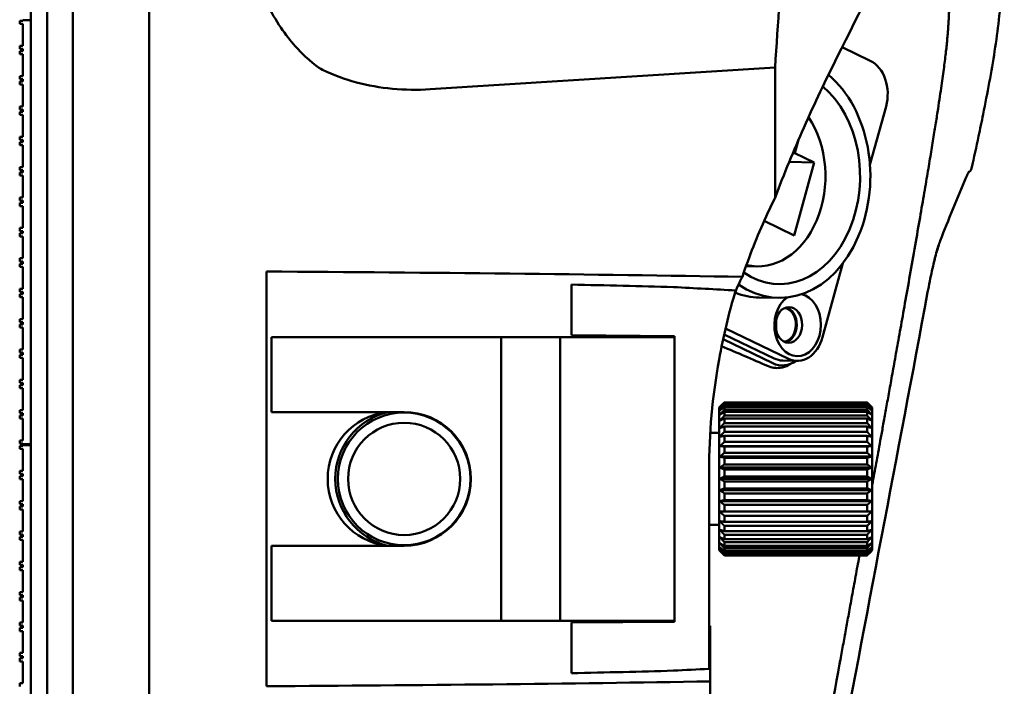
# Model space of a CAD drawing. Header units: millimetres. Extents: x 0 to 2100, y 0 to 1485.
# Tile 85 of 256: x 1235 to 1332, y 689 to 754. Entities that reach past the tile are written whole.
import ezdxf

# ---------------------------------------------------------------- set-up
doc = ezdxf.new("R2010")
doc.units = ezdxf.units.MM
doc.header["$LTSCALE"] = 5
doc.layers.add('Sichtbar (ISO)', color=7, linetype='Continuous', lineweight=50)

msp = doc.modelspace()

# ---------------------------------------------------------------- linework, layer by layer
at = {"layer": 'Sichtbar (ISO)'}
for p, q in [((1248.1419, 629.3597), (1248.1419, 1129.3597)), ((1236.5419, 629.4597), (1236.5419, 879.2597)), ((1238.1419, 879.2597), (1238.1419, 629.4597)), ((1238.1419, 629.4597), (1238.1419, 879.2597)), ((1240.6419, 879.1724), (1240.6419, 629.547)), ((1235.7419, 754.2577), (1235.4419, 754.2577)), ((1235.4419, 754.2577), (1235.4419, 753.9577)), ((1235.7419, 754.2577), (1235.7419, 754.3097)), ((1236.5419, 754.3097), (1235.7419, 754.3097)), ((1236.5419, 712.7597), (1236.5419, 754.3097)), ((1235.4419, 753.9577), (1235.7419, 753.9577)), ((1235.7419, 751.8077), (1235.7419, 753.9577)), ((1235.7419, 751.8077), (1235.4419, 751.8077)), ((1235.4419, 751.8077), (1235.4419, 751.5077)), ((1235.4419, 751.5077), (1235.7419, 751.5077)), ((1235.7419, 751.2817), (1235.4419, 751.2817)), ((1235.4419, 751.2817), (1235.4419, 750.9817)), ((1235.7419, 751.2817), (1235.7419, 751.5077)), ((1318.8512, 750.3283), (1316.0884, 751.6563)), ((1235.4419, 750.9817), (1235.7419, 750.9817)), ((1235.7419, 748.8317), (1235.7419, 750.9817)), ((1309.5118, 749.6775), (1275.6939, 747.5421)), ((1309.5118, 749.6775), (1309.5118, 736.9098)), ((1235.7419, 748.8317), (1235.4419, 748.8317)), ((1235.4419, 748.8317), (1235.4419, 748.5317)), ((1235.4419, 748.5317), (1235.7419, 748.5317)), ((1235.7419, 748.3057), (1235.4419, 748.3057)), ((1235.4419, 748.3057), (1235.4419, 748.0057)), ((1235.7419, 748.3057), (1235.7419, 748.5317)), ((1235.4419, 748.0057), (1235.7419, 748.0057)), ((1235.7419, 745.8557), (1235.7419, 748.0057)), ((1235.7419, 745.8557), (1235.4419, 745.8557)), ((1235.4419, 745.8557), (1235.4419, 745.5557)), ((1235.4419, 745.5557), (1235.7419, 745.5557)), ((1235.7419, 745.3297), (1235.7419, 745.5557)), ((1318.8182, 740.1241), (1320.3949, 745.8549)), ((1235.7419, 745.3297), (1235.4419, 745.3297)), ((1235.4419, 745.3297), (1235.4419, 745.0297)), ((1235.4419, 745.0297), (1235.7419, 745.0297)), ((1235.7419, 742.8797), (1235.7419, 745.0297)), ((1235.7419, 742.8797), (1235.4419, 742.8797)), ((1235.4419, 742.8797), (1235.4419, 742.5797)), ((1235.4419, 742.5797), (1235.7419, 742.5797)), ((1235.7419, 742.3537), (1235.7419, 742.5797)), ((1311.8188, 742.5962), (1311.4582, 741.2854)), ((1235.7419, 742.3537), (1235.4419, 742.3537)), ((1235.4419, 742.3537), (1235.4419, 742.0537)), ((1235.4419, 742.0537), (1235.7419, 742.0537)), ((1235.7419, 739.9037), (1235.7419, 742.0537)), ((1311.2619, 741.2891), (1311.4582, 741.2854)), ((1311.4582, 741.2854), (1313.3485, 740.3768)), ((1235.7419, 739.9037), (1235.4419, 739.9037)), ((1235.4419, 739.9037), (1235.4419, 739.6037)), ((1235.4419, 739.6037), (1235.7419, 739.6037)), ((1235.7419, 739.3777), (1235.7419, 739.6037)), ((1310.9014, 740.4227), (1313.3485, 740.3768)), ((1313.3485, 740.3768), (1311.3796, 733.2207)), ((1235.7419, 739.3777), (1235.4419, 739.3777)), ((1235.4419, 739.3777), (1235.4419, 739.0777)), ((1235.4419, 739.0777), (1235.7419, 739.0777)), ((1235.7419, 736.9277), (1235.7419, 739.0777)), ((1235.7419, 736.9277), (1235.4419, 736.9277)), ((1235.4419, 736.9277), (1235.4419, 736.6277)), ((1235.4419, 736.6277), (1235.7419, 736.6277)), ((1235.7419, 736.4017), (1235.4419, 736.4017)), ((1235.4419, 736.4017), (1235.4419, 736.1017)), ((1235.4419, 736.1017), (1235.7419, 736.1017)), ((1235.7419, 736.4017), (1235.7419, 736.6277)), ((1235.7419, 733.9517), (1235.7419, 736.1017)), ((1235.7419, 733.9517), (1235.4419, 733.9517)), ((1235.4419, 733.9517), (1235.4419, 733.6517)), ((1311.3796, 733.2207), (1308.4385, 734.6344)), ((1235.4419, 733.6517), (1235.7419, 733.6517)), ((1235.7419, 733.4257), (1235.4419, 733.4257)), ((1235.4419, 733.4257), (1235.4419, 733.1257)), ((1235.4419, 733.1257), (1235.7419, 733.1257)), ((1235.7419, 733.4257), (1235.7419, 733.6517)), ((1235.7419, 730.9757), (1235.7419, 733.1257)), ((1235.7419, 730.9757), (1235.4419, 730.9757)), ((1235.4419, 730.9757), (1235.4419, 730.6757)), ((1235.4419, 730.6757), (1235.7419, 730.6757)), ((1235.7419, 730.4497), (1235.4419, 730.4497)), ((1235.4419, 730.4497), (1235.4419, 730.1497)), ((1235.4419, 730.1497), (1235.7419, 730.1497)), ((1235.7419, 730.4497), (1235.7419, 730.6757)), ((1235.7419, 727.9997), (1235.7419, 730.1497)), ((1307.7539, 730.1873), (1306.6673, 730.2077)), ((1314.1773, 723.2567), (1316.1723, 730.5074)), ((1259.6424, 689.0422), (1259.6424, 729.6772)), ((1235.7419, 727.9997), (1235.4419, 727.9997)), ((1235.4419, 727.9997), (1235.4419, 727.6997)), ((1289.5424, 723.447), (1289.5424, 728.4036)), ((1235.4419, 727.6997), (1235.7419, 727.6997)), ((1235.7419, 727.4737), (1235.4419, 727.4737)), ((1235.4419, 727.4737), (1235.4419, 727.1737)), ((1235.4419, 727.1737), (1235.7419, 727.1737)), ((1235.7419, 727.4737), (1235.7419, 727.6997)), ((1235.7419, 725.0237), (1235.7419, 727.1737)), ((1307.9627, 727.1328), (1309.8257, 727.0978)), ((1235.7419, 725.0237), (1235.4419, 725.0237)), ((1235.4419, 725.0237), (1235.4419, 724.7237)), ((1235.4419, 724.7237), (1235.7419, 724.7237)), ((1235.7419, 724.4977), (1235.4419, 724.4977)), ((1235.4419, 724.4977), (1235.4419, 724.1977)), ((1235.4419, 724.1977), (1235.7419, 724.1977)), ((1235.7419, 724.4977), (1235.7419, 724.7237)), ((1235.7419, 722.0477), (1235.7419, 724.1977)), ((1260.6424, 723.2597), (1260.1424, 723.2597)), ((1260.1424, 715.9097), (1260.1424, 723.2597)), ((1260.6424, 723.2597), (1282.6424, 723.2597)), ((1282.9424, 723.2597), (1282.6424, 723.2597)), ((1282.6424, 723.2597), (1282.6424, 695.4597)), ((1282.9424, 723.2597), (1288.1424, 723.2597)), ((1288.4424, 723.2597), (1288.1424, 723.2597)), ((1288.4424, 723.2597), (1299.6424, 723.2597)), ((1288.4424, 723.2597), (1288.4424, 695.4597)), ((1289.5424, 723.447), (1299.6424, 723.3588)), ((1292.1424, 723.2597), (1292.1424, 723.4243)), ((1293.6424, 723.2597), (1293.6424, 723.4112)), ((1298.6424, 723.2597), (1298.6424, 723.3597)), ((1299.5424, 723.3597), (1298.6424, 723.3597)), ((1299.6424, 723.3588), (1299.6424, 723.2597)), ((1299.6424, 695.4597), (1299.6424, 723.2597)), ((1304.5222, 723.5209), (1309.4229, 721.1653)), ((1304.6552, 724.1023), (1310.8201, 721.139)), ((1304.4163, 723.0386), (1309.2927, 720.6943)), ((1235.7419, 722.0477), (1235.4419, 722.0477)), ((1235.4419, 722.0477), (1235.4419, 721.7477)), ((1235.4419, 721.7477), (1235.7419, 721.7477)), ((1235.7419, 721.5217), (1235.4419, 721.5217)), ((1235.4419, 721.5217), (1235.4419, 721.2217)), ((1235.7419, 721.5217), (1235.7419, 721.7477)), ((1235.4419, 721.2217), (1235.7419, 721.2217)), ((1235.7419, 719.0717), (1235.7419, 721.2217)), ((1311.6611, 720.9352), (1310.2639, 720.9615)), ((1310.8113, 720.5066), (1311.2831, 720.7531)), ((1235.7419, 719.0717), (1235.4419, 719.0717)), ((1235.4419, 719.0717), (1235.4419, 718.7717)), ((1235.4419, 718.7717), (1235.7419, 718.7717)), ((1235.7419, 718.5457), (1235.4419, 718.5457)), ((1235.4419, 718.5457), (1235.4419, 718.2457)), ((1235.7419, 718.5457), (1235.7419, 718.7717)), ((1235.4419, 718.2457), (1235.7419, 718.2457)), ((1235.7419, 716.0957), (1235.7419, 718.2457)), ((1304.0424, 716.3597), (1304.1052, 716.4225)), ((1304.5424, 716.8023), (1304.5424, 716.8555)), ((1318.5424, 716.8555), (1304.5424, 716.8555)), ((1318.5424, 716.8023), (1304.5424, 716.8023)), ((1304.5424, 716.5659), (1304.5424, 716.7241)), ((1318.5424, 716.7241), (1304.5424, 716.7241)), ((1318.5424, 716.5659), (1304.5424, 716.5659)), ((1304.5424, 716.152), (1304.5424, 716.4114)), ((1318.5424, 716.4114), (1304.5424, 716.4114)), ((1318.5424, 716.8023), (1318.5424, 716.8555)), ((1318.5424, 716.5659), (1318.5424, 716.7241)), ((1318.5424, 716.152), (1318.5424, 716.4114)), ((1319.0424, 716.3597), (1318.9796, 716.4225)), ((1235.7419, 716.0957), (1235.4419, 716.0957)), ((1235.4419, 716.0957), (1235.4419, 715.7957)), ((1235.4419, 715.7957), (1235.7419, 715.7957)), ((1235.7419, 715.5697), (1235.4419, 715.5697)), ((1235.4419, 715.5697), (1235.4419, 715.2697)), ((1235.7419, 715.5697), (1235.7419, 715.7957)), ((1260.1424, 715.9097), (1260.6424, 715.9097)), ((1260.6424, 715.9097), (1273.1424, 715.9097)), ((1304.0424, 702.3597), (1304.0424, 716.3597)), ((1318.5424, 716.152), (1304.5424, 716.152)), ((1304.5424, 715.5709), (1304.5424, 715.925)), ((1318.5424, 715.925), (1304.5424, 715.925)), ((1318.5424, 715.5709), (1304.5424, 715.5709)), ((1318.5424, 715.5709), (1318.5424, 715.925)), ((1319.0424, 702.3597), (1319.0424, 716.3597)), ((1235.4419, 715.2697), (1235.7419, 715.2697)), ((1235.7419, 713.1197), (1235.7419, 715.2697)), ((1304.5424, 714.8368), (1304.5424, 715.277)), ((1318.5424, 715.277), (1304.5424, 715.277)), ((1318.5424, 714.8368), (1304.5424, 714.8368)), ((1304.5424, 713.9679), (1304.5424, 714.4833)), ((1318.5424, 714.4833), (1304.5424, 714.4833)), ((1318.5424, 714.8368), (1318.5424, 715.277)), ((1318.5424, 713.9679), (1318.5424, 714.4833)), ((1304.0424, 713.8597), (1303.1558, 713.8597)), ((1318.5424, 713.9679), (1304.5424, 713.9679)), ((1304.5424, 712.9855), (1304.5424, 713.5634)), ((1318.5424, 713.5634), (1304.5424, 713.5634)), ((1318.5424, 712.9855), (1318.5424, 713.5634)), ((1235.7419, 713.1197), (1235.4419, 713.1197)), ((1235.4419, 713.1197), (1235.4419, 712.8197)), ((1235.4419, 712.8197), (1235.7419, 712.8197)), ((1235.7419, 712.6077), (1235.4419, 712.6077)), ((1235.4419, 712.6077), (1235.4419, 712.3077)), ((1235.7419, 712.7597), (1235.7419, 712.8197)), ((1236.5419, 712.7597), (1235.7419, 712.7597)), ((1235.7419, 712.6077), (1235.7419, 712.6597)), ((1236.5419, 712.6597), (1235.7419, 712.6597)), ((1236.5419, 671.1097), (1236.5419, 712.6597)), ((1318.9796, 712.5661), (1304.1052, 712.5661)), ((1318.5424, 712.9855), (1304.5424, 712.9855)), ((1235.4419, 712.3077), (1235.7419, 712.3077)), ((1235.7419, 710.1577), (1235.7419, 712.3077)), ((1304.5424, 711.9138), (1304.5424, 712.54)), ((1318.5424, 712.54), (1304.5424, 712.54)), ((1318.5424, 711.9138), (1304.5424, 711.9138)), ((1318.5424, 711.9138), (1318.5424, 712.54)), ((1318.9796, 711.5422), (1304.1052, 711.5422)), ((1304.5424, 710.7792), (1304.5424, 711.4383)), ((1318.5424, 711.4383), (1304.5424, 711.4383)), ((1318.5424, 710.7792), (1304.5424, 710.7792)), ((1318.5424, 710.7792), (1318.5424, 711.4383)), ((1235.7419, 710.1577), (1235.4419, 710.1577)), ((1235.4419, 710.1577), (1235.4419, 709.8577)), ((1235.4419, 709.8577), (1235.7419, 709.8577)), ((1235.7419, 709.6317), (1235.7419, 709.8577)), ((1303.0424, 710.1385), (1303.0424, 697.6597)), ((1318.9796, 710.4646), (1304.1052, 710.4646)), ((1304.5424, 709.6097), (1304.5424, 710.2854)), ((1318.5424, 710.2854), (1304.5424, 710.2854)), ((1318.5424, 709.6097), (1318.5424, 710.2854)), ((1235.7419, 709.6317), (1235.4419, 709.6317)), ((1235.4419, 709.6317), (1235.4419, 709.3317)), ((1235.4419, 709.3317), (1235.7419, 709.3317)), ((1235.7419, 707.1817), (1235.7419, 709.3317)), ((1318.9796, 709.3597), (1304.1052, 709.3597)), ((1318.5424, 709.6097), (1304.5424, 709.6097)), ((1304.5424, 708.434), (1304.5424, 709.1097)), ((1318.5424, 709.1097), (1304.5424, 709.1097)), ((1318.5424, 708.434), (1318.5424, 709.1097)), ((1318.9796, 708.2548), (1304.1052, 708.2548)), ((1318.5424, 708.434), (1304.5424, 708.434)), ((1304.5424, 707.2811), (1304.5424, 707.9402)), ((1318.5424, 707.9402), (1304.5424, 707.9402)), ((1318.5424, 707.2811), (1318.5424, 707.9402)), ((1235.7419, 707.1817), (1235.4419, 707.1817)), ((1235.4419, 707.1817), (1235.4419, 706.8817)), ((1235.4419, 706.8817), (1235.7419, 706.8817)), ((1235.7419, 706.6557), (1235.7419, 706.8817)), ((1318.9796, 707.1772), (1304.1052, 707.1772)), ((1318.5424, 707.2811), (1304.5424, 707.2811)), ((1304.5424, 706.1794), (1304.5424, 706.8056)), ((1318.5424, 706.8056), (1304.5424, 706.8056)), ((1318.5424, 706.1794), (1318.5424, 706.8056)), ((1235.7419, 706.6557), (1235.4419, 706.6557)), ((1235.4419, 706.6557), (1235.4419, 706.3557)), ((1235.4419, 706.3557), (1235.7419, 706.3557)), ((1235.7419, 704.2057), (1235.7419, 706.3557)), ((1318.9796, 706.1532), (1304.1052, 706.1532)), ((1318.5424, 706.1794), (1304.5424, 706.1794)), ((1304.0424, 704.8597), (1303.0424, 704.8597)), ((1304.5424, 705.156), (1304.5424, 705.7339)), ((1318.5424, 705.7339), (1304.5424, 705.7339)), ((1318.5424, 705.156), (1304.5424, 705.156)), ((1318.5424, 705.156), (1318.5424, 705.7339)), ((1235.7419, 704.2057), (1235.4419, 704.2057)), ((1235.4419, 704.2057), (1235.4419, 703.9057)), ((1235.4419, 703.9057), (1235.7419, 703.9057)), ((1235.7419, 703.6797), (1235.7419, 703.9057)), ((1304.5424, 704.2361), (1304.5424, 704.7515)), ((1318.5424, 704.7515), (1304.5424, 704.7515)), ((1318.5424, 704.2361), (1304.5424, 704.2361)), ((1304.5424, 703.4424), (1304.5424, 703.8826)), ((1318.5424, 703.8826), (1304.5424, 703.8826)), ((1318.5424, 704.2361), (1318.5424, 704.7515)), ((1318.5424, 703.4424), (1318.5424, 703.8826)), ((1235.7419, 703.6797), (1235.4419, 703.6797)), ((1235.4419, 703.6797), (1235.4419, 703.3797)), ((1235.4419, 703.3797), (1235.7419, 703.3797)), ((1235.7419, 701.2297), (1235.7419, 703.3797)), ((1318.5424, 703.4424), (1304.5424, 703.4424)), ((1304.5424, 702.7943), (1304.5424, 703.1485)), ((1318.5424, 703.1485), (1304.5424, 703.1485)), ((1318.5424, 702.7943), (1318.5424, 703.1485)), ((1260.1424, 695.4597), (1260.1424, 702.8097)), ((1260.6424, 702.8097), (1260.1424, 702.8097)), ((1260.6424, 702.8097), (1273.1424, 702.8097)), ((1304.0424, 702.3597), (1304.1052, 702.2969)), ((1318.5424, 702.7943), (1304.5424, 702.7943)), ((1304.5424, 702.308), (1304.5424, 702.5673)), ((1318.5424, 702.5673), (1304.5424, 702.5673)), ((1318.5424, 702.308), (1304.5424, 702.308)), ((1304.5424, 701.9952), (1304.5424, 702.1535)), ((1318.5424, 702.1535), (1304.5424, 702.1535)), ((1318.5424, 701.9952), (1304.5424, 701.9952)), ((1318.5424, 702.308), (1318.5424, 702.5673)), ((1318.5424, 701.9952), (1318.5424, 702.1535)), ((1319.0424, 702.3597), (1318.9796, 702.2969)), ((1235.7419, 701.2297), (1235.4419, 701.2297)), ((1235.4419, 701.2297), (1235.4419, 700.9297)), ((1304.5424, 701.8638), (1304.5424, 701.917)), ((1318.5424, 701.917), (1304.5424, 701.917)), ((1318.5424, 701.8638), (1304.5424, 701.8638)), ((1318.5424, 701.8638), (1318.5424, 701.917)), ((1235.4419, 700.9297), (1235.7419, 700.9297)), ((1235.7419, 700.7037), (1235.4419, 700.7037)), ((1235.4419, 700.7037), (1235.4419, 700.4037)), ((1235.4419, 700.4037), (1235.7419, 700.4037)), ((1235.7419, 700.7037), (1235.7419, 700.9297)), ((1235.7419, 698.2537), (1235.7419, 700.4037)), ((1235.7419, 698.2537), (1235.4419, 698.2537)), ((1235.4419, 698.2537), (1235.4419, 697.9537)), ((1235.4419, 697.9537), (1235.7419, 697.9537)), ((1235.7419, 697.7277), (1235.4419, 697.7277)), ((1235.4419, 697.7277), (1235.4419, 697.4277)), ((1235.4419, 697.4277), (1235.7419, 697.4277)), ((1235.7419, 697.7277), (1235.7419, 697.9537)), ((1235.7419, 695.2777), (1235.7419, 697.4277)), ((1303.0424, 697.6597), (1303.0424, 690.75)), ((1235.7419, 695.2777), (1235.4419, 695.2777)), ((1235.4419, 695.2777), (1235.4419, 694.9777)), ((1260.1424, 695.4597), (1260.6424, 695.4597)), ((1260.6424, 695.4597), (1282.6424, 695.4597)), ((1282.6424, 695.4597), (1282.9424, 695.4597)), ((1282.9424, 695.4597), (1288.1424, 695.4597)), ((1288.1424, 695.4597), (1288.4424, 695.4597)), ((1288.4424, 695.4597), (1299.6424, 695.4597)), ((1289.5424, 695.2724), (1299.6424, 695.3606)), ((1289.5424, 690.3157), (1289.5424, 695.2724)), ((1292.1424, 695.2951), (1292.1424, 695.4597)), ((1293.6424, 695.3082), (1293.6424, 695.4597)), ((1298.6424, 695.3597), (1298.6424, 695.4597)), ((1299.5424, 695.3597), (1298.6424, 695.3597)), ((1299.6424, 695.4597), (1299.6424, 695.3606)), ((1235.4419, 694.9777), (1235.7419, 694.9777)), ((1235.7419, 694.7517), (1235.4419, 694.7517)), ((1235.4419, 694.7517), (1235.4419, 694.4517)), ((1235.4419, 694.4517), (1235.7419, 694.4517)), ((1235.7419, 694.7517), (1235.7419, 694.9777)), ((1235.7419, 692.3017), (1235.7419, 694.4517)), ((1303.1424, 694.9597), (1303.0424, 694.9597)), ((1235.7419, 692.3017), (1235.4419, 692.3017)), ((1235.4419, 692.3017), (1235.4419, 692.0017)), ((1235.4419, 692.0017), (1235.7419, 692.0017)), ((1235.7419, 691.7757), (1235.4419, 691.7757)), ((1235.4419, 691.7757), (1235.4419, 691.4757)), ((1235.4419, 691.4757), (1235.7419, 691.4757)), ((1235.7419, 691.7757), (1235.7419, 692.0017)), ((1235.7419, 689.3257), (1235.7419, 691.4757)), ((1235.7419, 689.3257), (1235.4419, 689.3257)), ((1235.4419, 689.3257), (1235.4419, 689.0257))]:
    msp.add_line(p, q, dxfattribs=at)
for radius in [6.5, 5.5]:
    msp.add_circle((1273.1424, 709.3597), radius, dxfattribs=at)
for centre, radius, start, end in [((1272.2424, 709.3597), 6.6, 97.057083, 262.942917), ((1273.1424, 709.3597), 6.75, 103.982311, 256.017689), ((1273.1424, 709.3597), 6.55, 270, 90)]:
    msp.add_arc(centre, radius, start, end, dxfattribs=at)
for centre, major_axis, ratio, start_param, end_param in [((1317.9445, 747.0327), (0.0657, 3.4994), 0.7464272, 4.3831468, 5.9539431), ((1310.0473, 738.8957), (-0.2216, -11.7979), 0.7464272, 5.82214, 8.8878593), ((1310.0473, 738.8957), (-0.1962, -10.4482), 0.7464272, 5.8284991, 8.889825), ((1307.9182, 738.9357), (-0.1643, -8.7485), 0.7464272, 6.1219212, 8.6055302), ((1363.4878, 710.0267), (-0.1044, -60.3298), 0.9993865, 4.2522732, 4.2862474), ((1357.7361, 710.8233), (-9.3486, -56.9989), 0.9436464, 4.4322702, 4.5424661), ((1325.2409, 732.8631), (0.4661, -0.1808), 0.8923749, 6.2830923, 6.2833515), ((1231.2469, 723.7597), (171.8175, 0), 0.0349208, 1.1187066, 1.4047695), ((1248.3159, 723.3597), (105.9567, 0), 0.0516761, 1.0661854, 1.1711542), ((1209.1001, 723.3597), (-129.5471, 0), 0.0516761, 3.8714318, 3.93959), ((1308.1843, 738.9307), (-0.2216, -11.7979), 0.7464272, 6.0115362, 6.2831853), ((1311.7268, 724.4346), (0.0573, 3.0494), 0.7464272, 0.4943134, 6.1472931), ((1310.3296, 724.4611), (-0.031, -1.6497), 0.7464272, 0.0714867, 3.0695038), ((1310.3296, 724.4608), (-0.0329, -1.7497), 0.7464272, 0.2052251, 2.9363676), ((1311.7268, 724.4346), (-0.0657, -3.4994), 0.7464272, 5.9539431, 7.5247395), ((1358.1393, 711.4205), (-11.7401, -56.9236), 0.9456811, 4.7380327, 4.927119), ((1310.4279, 724.8195), (-0.4038, -4.3303), 0.6915691, 6.0321288, 6.8103731), ((1310.3296, 724.4608), (-0.0657, -3.4994), 0.7464272, 5.9539431, 6.2831853), ((1303.1424, 694.9597), (0, -6), 0.00001, 4.712389, 5.8514607), ((1248.3159, 695.3597), (105.9567, 0), 0.0516761, 5.1120311, 5.2169999), ((1231.2469, 694.9597), (171.8175, 0), 0.0349208, 4.8784158, 5.1441168)]:
    msp.add_ellipse(centre, major_axis=major_axis, ratio=ratio, start_param=start_param, end_param=end_param, dxfattribs=at)
msp.add_ellipse((1310.8619, 724.4508), major_axis=(-0.0329, -1.7497), ratio=0.7464272, dxfattribs=at)
for points, knots in [([(1331.9932, 787.1943), (1331.9904, 784.7426), (1331.9881, 782.3237), (1331.987, 779.9292), (1331.9868, 779.6304), (1331.9867, 779.3325), (1331.9866, 779.0354), (1331.9849, 774.1717), (1331.9861, 769.5222), (1331.9348, 764.7058), (1331.9177, 763.105), (1331.895, 761.4856), (1331.841, 759.9174), (1331.814, 759.1353), (1331.7791, 758.3436), (1331.7313, 757.56), (1331.665, 756.4725), (1331.5736, 755.4021), (1331.4548, 754.3359), (1331.3415, 753.3187), (1331.2032, 752.305), (1331.0431, 751.2691), (1330.7342, 749.2695), (1330.3435, 747.1841), (1329.9169, 745.0886), (1329.7706, 744.3699), (1329.6202, 743.65), (1329.4678, 742.932), (1329.2483, 741.8977), (1329.0216, 740.8526), (1328.7913, 739.7938)], [0.60810893, 0.60810893, 0.60810893, 0.60810893, 0.66666667, 0.66666667, 0.66666667, 0.67397324, 0.67397324, 0.67397324, 0.79358035, 0.79358035, 0.79358035, 0.83333333, 0.83333333, 0.83333333, 0.85315777, 0.85315777, 0.85315777, 0.88066724, 0.88066724, 0.88066724, 0.9069135, 0.9069135, 0.9069135, 0.95758183, 0.95758183, 0.95758183, 0.9749617, 0.9749617, 0.9749617, 1, 1, 1, 1]), ([(1328.5534, 777.498), (1326.4697, 773.0071), (1324.3474, 768.5249), (1320.0341, 759.5958), (1317.8434, 755.149), (1315.6142, 750.7109)], [-3.9789778, -3.9789778, -3.9789778, -3.9789778, -1.985512, -1.985512, -0.0000018, -0.0000018, -0.0000018, -0.0000018]), ([(1326.6365, 773.3923), (1326.6364, 773.1274), (1326.6361, 772.3276), (1326.6355, 771.0781), (1326.6348, 769.6996), (1326.6341, 768.4398), (1326.6333, 767.2878), (1326.6325, 766.2259), (1326.6317, 765.2671), (1326.6309, 764.412), (1326.63, 763.6421), (1326.6291, 762.9436), (1326.6282, 762.3056), (1326.6273, 761.7328), (1326.6264, 761.2092), (1326.6254, 760.7135), (1326.6243, 760.2331), (1326.623, 759.756), (1326.6215, 759.2788), (1326.6198, 758.7997), (1326.6177, 758.3209), (1326.615, 757.8461), (1326.6116, 757.3669), (1326.6068, 756.886), (1326.6004, 756.4172), (1326.593, 755.9414), (1326.5828, 755.4648), (1326.5682, 754.9891), (1326.5483, 754.5089), (1326.5217, 754.0162), (1326.4876, 753.5033), (1326.4451, 752.9644), (1326.3929, 752.3873), (1326.3292, 751.7581), (1326.2523, 751.0685), (1326.162, 750.3195), (1326.0575, 749.5076), (1325.9381, 748.6283), (1325.8003, 747.6576), (1325.6386, 746.5625), (1325.4483, 745.3168), (1325.2256, 743.9017), (1324.967, 742.3007), (1324.6724, 740.5166), (1324.3397, 738.5398), (1323.9501, 736.2608), (1323.5078, 733.7058), (1322.9897, 730.7451), (1322.4868, 727.8965), (1322.0196, 725.2669), (1321.6016, 722.9251), (1321.2285, 720.8422), (1320.8928, 718.9735), (1320.5875, 717.278), (1320.3103, 715.7414), (1320.0588, 714.3496), (1319.8306, 713.0887), (1319.6235, 711.9456), (1319.4303, 710.8805), (1319.2441, 709.8544), (1319.115, 709.1442), (1319.0462, 708.7655), (1319.0424, 708.7445)], [0.28650825, 0.28650825, 0.28650825, 0.28650825, 0.29059829, 0.2991453, 0.30769231, 0.31623932, 0.32478632, 0.33333333, 0.34188034, 0.35042735, 0.35897436, 0.36752137, 0.37606838, 0.38461538, 0.39316239, 0.4017094, 0.41025641, 0.41880342, 0.42735043, 0.43589744, 0.44444444, 0.45299145, 0.46153846, 0.47008547, 0.47863248, 0.48717949, 0.4957265, 0.5042735, 0.51282051, 0.52136752, 0.52991453, 0.53846154, 0.54700855, 0.55555556, 0.56410256, 0.57264957, 0.58119658, 0.58974359, 0.5982906, 0.60683761, 0.61538462, 0.62393162, 0.63247863, 0.64102564, 0.64957265, 0.65811966, 0.66666667, 0.67521368, 0.68376068, 0.69230769, 0.7008547, 0.70940171, 0.71794872, 0.72649573, 0.73504274, 0.74358974, 0.75213675, 0.76068376, 0.76923077, 0.77777778, 0.78632479, 0.78682506, 0.78682506, 0.78682506, 0.78682506]), ([(1257.6869, 764.3702), (1257.6944, 763.8683), (1257.7215, 763.3667), (1257.8137, 762.3638), (1257.8791, 761.8626), (1258.1014, 760.5432), (1258.2907, 759.7263), (1258.8674, 757.7956), (1259.3036, 756.6988), (1260.7074, 753.9334), (1261.7116, 752.5881), (1263.7621, 750.3517), (1264.7598, 749.6315), (1265.147, 749.4498)], [-0.39979234, -0.39979234, -0.39979234, -0.39979234, -0.37214584, -0.37214584, -0.34432459, -0.34432459, -0.29845572, -0.29845572, -0.23369713, -0.23369713, -0.12791427, -0.12791427, -0.00017405, -0.00017405, -0.00017405, -0.00017405]), ([(1309.5118, 736.9098), (1310.4077, 739.2748), (1311.3551, 741.5621), (1313.3896, 746.1596), (1314.4935, 748.4798), (1315.6142, 750.7109)], [0.000001, 0.000001, 0.000001, 0.000001, 0.9137777, 0.9137777, 1.911775, 1.911775, 1.911775, 1.911775]), ([(1328.5149, 739.4469), (1328.5267, 739.4525), (1328.5383, 739.4584), (1328.5496, 739.4648), (1328.6101, 739.4991), (1328.6637, 739.5458), (1328.7056, 739.6025), (1328.7474, 739.6592), (1328.7768, 739.7256), (1328.7913, 739.7938)], [0.27088539, 0.27088539, 0.27088539, 0.27088539, 0.33333333, 0.33333333, 0.33333333, 0.66666667, 0.66666667, 0.66666667, 1, 1, 1, 1]), ([(1328.5374, 739.4761), (1328.5374, 739.4761), (1328.5371, 739.4758), (1328.5315, 739.4698), (1328.5066, 739.4394), (1328.4251, 739.3097), (1328.3554, 739.1767), (1328.2692, 738.9823), (1328.2582, 738.9573), (1328.2472, 738.9315)], [0.09807612, 0.09807612, 0.09807612, 0.09807612, 0.10680575, 0.10680575, 0.18726402, 0.18726402, 0.32298857, 0.32298857, 0.342347, 0.342347, 0.342347, 0.342347]), ([(1328.5146, 739.4475), (1328.5042, 739.4334), (1328.4908, 739.4142), (1328.4249, 739.3094), (1328.3554, 739.1767), (1328.2693, 738.9827), (1328.2583, 738.9575), (1328.2472, 738.9315)], [0.14862833, 0.14862833, 0.14862833, 0.14862833, 0.18752527, 0.18752527, 0.32287921, 0.32287921, 0.34239363, 0.34239363, 0.34239363, 0.34239363]), ([(1325.707, 732.6823), (1325.5928, 732.3877), (1325.4616, 731.981), (1325.1875, 730.9925), (1325.0404, 730.3915), (1324.7536, 729.0911), (1324.6106, 728.3788), (1324.4746, 727.6467)], [0, 0, 0, 0, 0.22338355, 0.22338355, 0.4561128, 0.4561128, 0.6857634, 0.6857634, 0.6857634, 0.6857634]), ([(1325.707, 732.6822), (1325.5916, 732.3849), (1325.459, 731.973), (1325.1835, 730.9768), (1325.0365, 730.3751), (1324.7511, 729.0788), (1324.6094, 728.3725), (1324.4746, 727.6467)], [0, 0, 0, 0, 0.22558616, 0.22558616, 0.45807767, 0.45807767, 0.68577204, 0.68577204, 0.68577204, 0.68577204]), ([(1306.3048, 729.1569), (1306.1701, 728.92), (1306.0227, 728.6191), (1305.7462, 727.9745), (1305.6195, 727.6504), (1305.4935, 727.2974)], [-0.69573322, -0.69573322, -0.69573322, -0.69573322, -0.52805988, -0.52805988, -0.39148739, -0.39148739, -0.39148739, -0.39148739]), ([(1305.6492, 727.8232), (1305.3148, 726.7125), (1305.012, 725.5925), (1304.4701, 723.3366), (1304.2311, 722.2012), (1304.0244, 721.0597)], [-0.69605226, -0.69605226, -0.69605226, -0.69605226, -0.34802703, -0.34802703, -0.00000195, -0.00000195, -0.00000195, -0.00000195]), ([(1309.5884, 724.0416), (1309.602, 724.1065), (1309.6126, 724.1727), (1309.6289, 724.3174), (1309.6335, 724.3957), (1309.6339, 724.4741)], [1.515095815, 1.515095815, 1.515095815, 1.515095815, 1.535453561, 1.535453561, 1.559048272, 1.559048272, 1.559048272, 1.559048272]), ([(1309.6339, 724.4741), (1309.6344, 724.579), (1309.6274, 724.6839), (1309.6088, 724.8176), (1309.604, 724.8476), (1309.5985, 724.8774)], [0.519692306, 0.519692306, 0.519692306, 0.519692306, 0.551260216, 0.551260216, 0.560445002, 0.560445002, 0.560445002, 0.560445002]), ([(1308.7772, 720.4249), (1308.9786, 720.3359), (1309.1863, 720.2767), (1309.6125, 720.2174), (1309.8295, 720.2192), (1310.3085, 720.2919), (1310.5662, 720.3785), (1310.8113, 720.5066)], [0.000001, 0.000001, 0.000001, 0.000001, 0.08301481, 0.08301481, 0.16830015, 0.16830015, 0.27366584, 0.27366584, 0.27366584, 0.27366584]), ([(1317.7885, 701.8638), (1317.7809, 701.8219), (1317.6618, 701.1701), (1317.4136, 699.8119), (1317.048, 697.8133), (1316.7306, 696.0799), (1316.4525, 694.5615), (1316.1782, 693.065), (1315.9702, 691.9303), (1315.8561, 691.3083), (1315.845, 691.2479)], [0.828468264, 0.828468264, 0.828468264, 0.828468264, 0.829059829, 0.837606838, 0.846153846, 0.854700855, 0.863247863, 0.871794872, 0.88034188, 0.881257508, 0.881257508, 0.881257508, 0.881257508]), ([(1303.1424, 689.5102), (1303.1424, 689.076), (1303.1424, 688.6408), (1303.1425, 688.2045), (1303.1425, 687.7682), (1303.1427, 687.3309), (1303.1429, 686.8926)], [0, 0, 0, 0, 0.5, 0.5, 0.5, 1, 1, 1, 1])]:
    msp.add_open_spline(points, degree=3, knots=knots, dxfattribs=at)
for points in [[(1309.5118, 749.6775), (1309.806, 754.0154), (1310.0994, 758.3533), (1310.3921, 762.6913)], [(1265.147, 749.4498), (1265.1474, 749.4494), (1265.1479, 749.4491), (1265.1483, 749.4488)], [(1265.1483, 749.4486), (1266.2113, 748.9279), (1268.4109, 748.1221), (1271.9716, 747.4955), (1274.4336, 747.4626), (1275.6939, 747.5421)], [(1328.2472, 738.9315), (1327.3526, 736.843), (1326.5133, 734.7606), (1325.7071, 732.6823)], [(1328.4646, 739.4265), (1328.4647, 739.4266), (1328.4648, 739.4266), (1328.4649, 739.4267)], [(1324.4746, 727.6467), (1321.5093, 711.6746), (1318.4121, 695.7186), (1315.4192, 679.7497)], [(1324.4746, 727.6467), (1321.5093, 711.6746), (1318.4121, 695.7186), (1315.4192, 679.7497)], [(1304.2725, 722.351), (1305.8027, 721.7176), (1307.3028, 721.076), (1308.7772, 720.4249)], [(1303.0424, 690.75), (1301.8758, 690.6865), (1300.7092, 690.6255), (1299.5424, 690.5667)], [(1315.845, 691.2479), (1315.0424, 686.873), (1314.2368, 682.4938), (1313.4024, 678.0037)]]:
    msp.add_open_spline(points, degree=3, dxfattribs=at)
for points, weights in [([(1304.1052, 716.4225), (1304.3152, 716.6325), (1304.5424, 716.8555)], [1.06016804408, 1.06956515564, 1.07777355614]), ([(1304.5424, 716.8023), (1304.3152, 716.5619), (1304.1052, 716.3355)], [1.07777355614, 1.06956515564, 1.06016804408]), ([(1304.1052, 716.3355), (1304.3152, 716.524), (1304.5424, 716.7241)], [1.06016804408, 1.06956515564, 1.07777355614]), ([(1304.5424, 716.5659), (1304.3152, 716.314), (1304.1052, 716.0768)], [1.07777355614, 1.06956515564, 1.06016804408]), ([(1304.1052, 716.0768), (1304.3152, 716.2391), (1304.5424, 716.4114)], [1.06016804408, 1.06956515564, 1.07777355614]), ([(1318.5424, 716.8555), (1318.7696, 716.6325), (1318.9796, 716.4225)], [1.07777355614, 1.06956515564, 1.06016804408]), ([(1318.9796, 716.3355), (1318.7696, 716.5619), (1318.5424, 716.8023)], [1.06016804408, 1.06956515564, 1.07777355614]), ([(1318.5424, 716.7241), (1318.7696, 716.524), (1318.9796, 716.3355)], [1.07777355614, 1.06956515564, 1.06016804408]), ([(1318.9796, 716.0768), (1318.7696, 716.314), (1318.5424, 716.5659)], [1.06016804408, 1.06956515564, 1.07777355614]), ([(1318.5424, 716.4114), (1318.7696, 716.2391), (1318.9796, 716.0768)], [1.07777355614, 1.06956515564, 1.06016804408]), ([(1304.5424, 716.152), (1304.3152, 715.8949), (1304.1052, 715.6527)], [1.07777355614, 1.06956515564, 1.06016804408]), ([(1304.1052, 715.6527), (1304.3152, 715.7848), (1304.5424, 715.925)], [1.06016804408, 1.06956515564, 1.07777355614]), ([(1304.5424, 715.5709), (1304.3152, 715.3148), (1304.1052, 715.0736)], [1.07777355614, 1.06956515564, 1.06016804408]), ([(1318.9796, 715.6527), (1318.7696, 715.8949), (1318.5424, 716.152)], [1.06016804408, 1.06956515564, 1.07777355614]), ([(1318.5424, 715.925), (1318.7696, 715.7848), (1318.9796, 715.6527)], [1.07777355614, 1.06956515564, 1.06016804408]), ([(1318.9796, 715.0736), (1318.7696, 715.3148), (1318.5424, 715.5709)], [1.06016804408, 1.06956515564, 1.07777355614]), ([(1304.1052, 715.0736), (1304.3152, 715.1723), (1304.5424, 715.277)], [1.06016804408, 1.06956515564, 1.07777355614]), ([(1304.5424, 714.8368), (1304.3152, 714.5881), (1304.1052, 714.3538)], [1.07777355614, 1.06956515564, 1.06016804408]), ([(1304.1052, 714.3538), (1304.3152, 714.4166), (1304.5424, 714.4833)], [1.06016804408, 1.06956515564, 1.07777355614]), ([(1318.5424, 715.277), (1318.7696, 715.1723), (1318.9796, 715.0736)], [1.07777355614, 1.06956515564, 1.06016804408]), ([(1318.9796, 714.3538), (1318.7696, 714.5881), (1318.5424, 714.8368)], [1.06016804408, 1.06956515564, 1.07777355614]), ([(1318.5424, 714.4833), (1318.7696, 714.4166), (1318.9796, 714.3538)], [1.07777355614, 1.06956515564, 1.06016804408]), ([(1304.5424, 713.9679), (1304.3152, 713.7326), (1304.1052, 713.5111)], [1.07777355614, 1.06956515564, 1.06016804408]), ([(1304.1052, 713.5111), (1304.3152, 713.5365), (1304.5424, 713.5634)], [1.06016804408, 1.06956515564, 1.07777355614]), ([(1318.9796, 713.5111), (1318.7696, 713.7326), (1318.5424, 713.9679)], [1.06016804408, 1.06956515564, 1.07777355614]), ([(1318.5424, 713.5634), (1318.7696, 713.5365), (1318.9796, 713.5111)], [1.07777355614, 1.06956515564, 1.06016804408]), ([(1304.5424, 712.9855), (1304.3152, 712.7695), (1304.1052, 712.5661)], [1.07777355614, 1.06956515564, 1.06016804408]), ([(1304.1052, 712.5661), (1304.3152, 712.5534), (1304.5424, 712.54)], [1.06016804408, 1.06956515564, 1.07777355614]), ([(1318.9796, 712.5661), (1318.7696, 712.7695), (1318.5424, 712.9855)], [1.06016804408, 1.06956515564, 1.07777355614]), ([(1318.5424, 712.54), (1318.7696, 712.5534), (1318.9796, 712.5661)], [1.07777355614, 1.06956515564, 1.06016804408]), ([(1304.5424, 711.9138), (1304.3152, 711.7224), (1304.1052, 711.5422)], [1.07777355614, 1.06956515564, 1.06016804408]), ([(1318.9796, 711.5422), (1318.7696, 711.7224), (1318.5424, 711.9138)], [1.06016804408, 1.06956515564, 1.07777355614]), ([(1304.1052, 711.5422), (1304.3152, 711.4918), (1304.5424, 711.4383)], [1.06016804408, 1.06956515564, 1.07777355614]), ([(1304.5424, 710.7792), (1304.3152, 710.6172), (1304.1052, 710.4646)], [1.07777355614, 1.06956515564, 1.06016804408]), ([(1318.5424, 711.4383), (1318.7696, 711.4918), (1318.9796, 711.5422)], [1.07777355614, 1.06956515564, 1.06016804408]), ([(1318.9796, 710.4646), (1318.7696, 710.6172), (1318.5424, 710.7792)], [1.06016804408, 1.06956515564, 1.07777355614]), ([(1304.1052, 710.4646), (1304.3152, 710.3776), (1304.5424, 710.2854)], [1.06016804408, 1.06956515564, 1.07777355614]), ([(1318.5424, 710.2854), (1318.7696, 710.3776), (1318.9796, 710.4646)], [1.07777355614, 1.06956515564, 1.06016804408]), ([(1304.5424, 709.6097), (1304.3152, 709.4809), (1304.1052, 709.3597)], [1.07777355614, 1.06956515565, 1.0601680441]), ([(1304.1052, 709.3597), (1304.3152, 709.2384), (1304.5424, 709.1097)], [1.06016804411, 1.06956515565, 1.07777355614]), ([(1318.9796, 709.3597), (1318.7696, 709.4809), (1318.5424, 709.6097)], [1.06016804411, 1.06956515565, 1.07777355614]), ([(1318.5424, 709.1097), (1318.7696, 709.2384), (1318.9796, 709.3597)], [1.07777355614, 1.06956515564, 1.0601680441]), ([(1304.5424, 708.434), (1304.3152, 708.3417), (1304.1052, 708.2548)], [1.07777355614, 1.06956515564, 1.06016804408]), ([(1304.1052, 708.2548), (1304.3152, 708.1022), (1304.5424, 707.9402)], [1.06016804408, 1.06956515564, 1.07777355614]), ([(1318.9796, 708.2548), (1318.7696, 708.3417), (1318.5424, 708.434)], [1.06016804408, 1.06956515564, 1.07777355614]), ([(1318.5424, 707.9402), (1318.7696, 708.1022), (1318.9796, 708.2548)], [1.07777355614, 1.06956515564, 1.06016804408]), ([(1304.5424, 707.2811), (1304.3152, 707.2276), (1304.1052, 707.1772)], [1.07777355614, 1.06956515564, 1.06016804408]), ([(1304.1052, 707.1772), (1304.3152, 706.9969), (1304.5424, 706.8056)], [1.06016804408, 1.06956515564, 1.07777355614]), ([(1318.9796, 707.1772), (1318.7696, 707.2276), (1318.5424, 707.2811)], [1.06016804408, 1.06956515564, 1.07777355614]), ([(1318.5424, 706.8056), (1318.7696, 706.9969), (1318.9796, 707.1772)], [1.07777355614, 1.06956515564, 1.06016804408]), ([(1304.5424, 706.1794), (1304.3152, 706.1659), (1304.1052, 706.1532)], [1.07777355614, 1.06956515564, 1.06016804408]), ([(1304.1052, 706.1532), (1304.3152, 705.9499), (1304.5424, 705.7339)], [1.06016804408, 1.06956515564, 1.07777355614]), ([(1318.9796, 706.1532), (1318.7696, 706.1659), (1318.5424, 706.1794)], [1.06016804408, 1.06956515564, 1.07777355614]), ([(1318.5424, 705.7339), (1318.7696, 705.9499), (1318.9796, 706.1532)], [1.07777355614, 1.06956515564, 1.06016804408]), ([(1304.1052, 705.2083), (1304.3152, 704.9867), (1304.5424, 704.7515)], [1.06016804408, 1.06956515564, 1.07777355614]), ([(1304.5424, 705.156), (1304.3152, 705.1829), (1304.1052, 705.2083)], [1.07777355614, 1.06956515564, 1.06016804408]), ([(1318.9796, 705.2083), (1318.7696, 705.1829), (1318.5424, 705.156)], [1.06016804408, 1.06956515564, 1.07777355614]), ([(1318.5424, 704.7515), (1318.7696, 704.9867), (1318.9796, 705.2083)], [1.07777355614, 1.06956515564, 1.06016804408]), ([(1304.1052, 704.3655), (1304.3152, 704.1313), (1304.5424, 703.8826)], [1.06016804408, 1.06956515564, 1.07777355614]), ([(1304.5424, 704.2361), (1304.3152, 704.3028), (1304.1052, 704.3655)], [1.07777355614, 1.06956515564, 1.06016804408]), ([(1318.9796, 704.3655), (1318.7696, 704.3028), (1318.5424, 704.2361)], [1.06016804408, 1.06956515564, 1.07777355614]), ([(1318.5424, 703.8826), (1318.7696, 704.1313), (1318.9796, 704.3655)], [1.07777355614, 1.06956515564, 1.06016804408]), ([(1304.1052, 703.6457), (1304.3152, 703.4046), (1304.5424, 703.1485)], [1.06016804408, 1.06956515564, 1.07777355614]), ([(1304.5424, 703.4424), (1304.3152, 703.5471), (1304.1052, 703.6457)], [1.07777355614, 1.06956515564, 1.06016804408]), ([(1304.1052, 703.0667), (1304.3152, 702.8245), (1304.5424, 702.5673)], [1.06016804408, 1.06956515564, 1.07777355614]), ([(1304.5424, 702.7943), (1304.3152, 702.9346), (1304.1052, 703.0667)], [1.07777355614, 1.06956515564, 1.06016804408]), ([(1318.9796, 703.6457), (1318.7696, 703.5471), (1318.5424, 703.4424)], [1.06016804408, 1.06956515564, 1.07777355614]), ([(1318.5424, 703.1485), (1318.7696, 703.4046), (1318.9796, 703.6457)], [1.07777355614, 1.06956515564, 1.06016804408]), ([(1318.9796, 703.0667), (1318.7696, 702.9346), (1318.5424, 702.7943)], [1.06016804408, 1.06956515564, 1.07777355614]), ([(1318.5424, 702.5673), (1318.7696, 702.8245), (1318.9796, 703.0667)], [1.07777355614, 1.06956515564, 1.06016804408]), ([(1304.1052, 702.6425), (1304.3152, 702.4053), (1304.5424, 702.1535)], [1.06016804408, 1.06956515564, 1.07777355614]), ([(1304.5424, 702.308), (1304.3152, 702.4803), (1304.1052, 702.6425)], [1.07777355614, 1.06956515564, 1.06016804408]), ([(1304.1052, 702.3838), (1304.3152, 702.1574), (1304.5424, 701.917)], [1.06016804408, 1.06956515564, 1.07777355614]), ([(1304.5424, 701.9952), (1304.3152, 702.1954), (1304.1052, 702.3838)], [1.07777355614, 1.06956515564, 1.06016804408]), ([(1304.5424, 701.8638), (1304.3152, 702.0869), (1304.1052, 702.2969)], [1.07777355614, 1.06956515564, 1.06016804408]), ([(1318.9796, 702.6425), (1318.7696, 702.4803), (1318.5424, 702.308)], [1.06016804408, 1.06956515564, 1.07777355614]), ([(1318.5424, 702.1535), (1318.7696, 702.4053), (1318.9796, 702.6425)], [1.07777355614, 1.06956515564, 1.06016804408]), ([(1318.9796, 702.3838), (1318.7696, 702.1954), (1318.5424, 701.9952)], [1.06016804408, 1.06956515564, 1.07777355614]), ([(1318.5424, 701.917), (1318.7696, 702.1574), (1318.9796, 702.3838)], [1.07777355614, 1.06956515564, 1.06016804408]), ([(1318.9796, 702.2969), (1318.7696, 702.0869), (1318.5424, 701.8638)], [1.06016804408, 1.06956515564, 1.07777355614])]:
    msp.add_rational_spline(points, weights, degree=2, dxfattribs=at)

doc.saveas('drawing.dxf')
